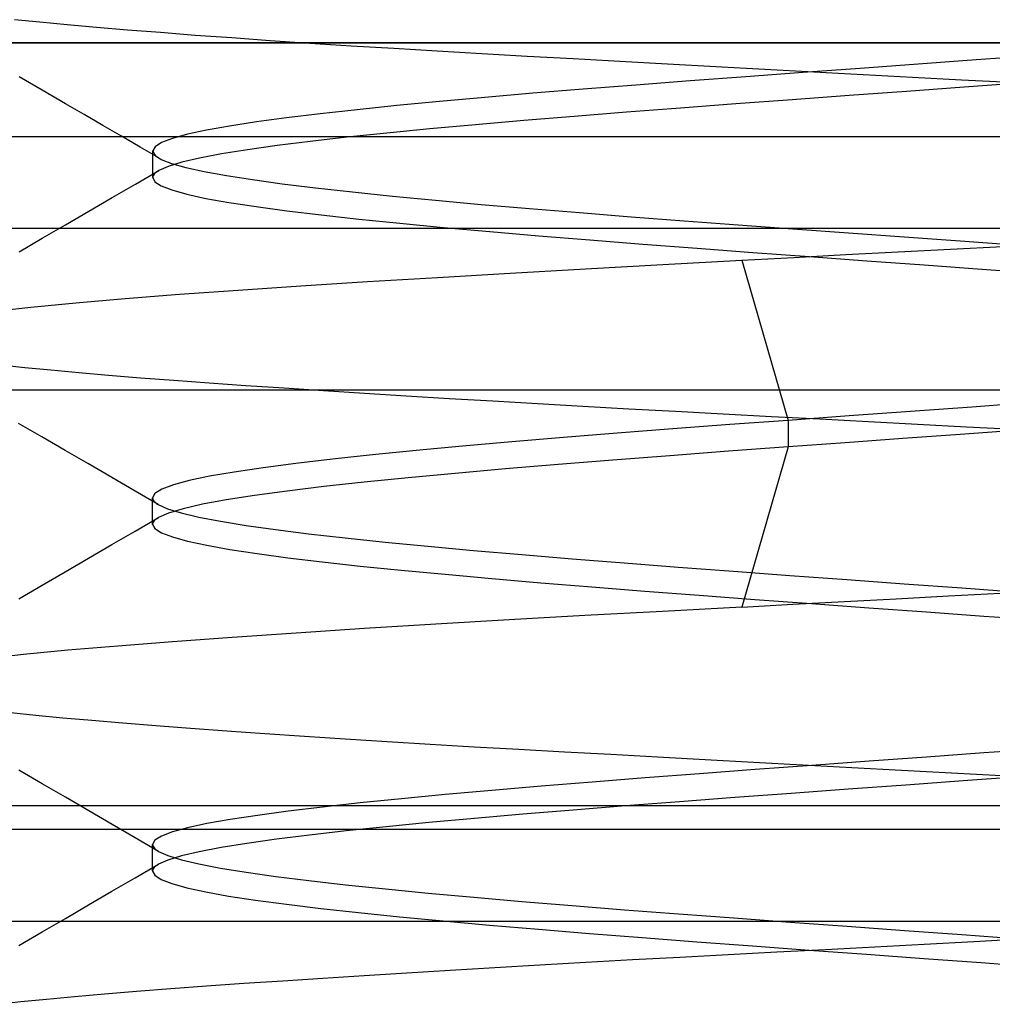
# Model space of a CAD drawing. Header units: millimetres. Extents: x -93 to 0, y 0 to 191.
# Tile 140 of 150: x -8.89 to -7.49, y 186.71 to 188.13. Entities that reach past the tile are written whole.
import ezdxf

# ---------------------------------------------------------------- set-up
doc = ezdxf.new("R2010")
doc.units = ezdxf.units.MM
doc.layers.add('MAIN-2', color=7, linetype='Continuous')

msp = doc.modelspace()

# ---------------------------------------------------------------- linework, layer by layer
at = {"layer": 'MAIN-2'}
for p, q in [((-8.8626, 188.1298), (-8.8992, 188.1335)), ((-8.8626, 188.1298), (-8.8992, 188.1335)), ((-8.8231, 188.1261), (-8.8626, 188.1298)), ((-8.8231, 188.1261), (-8.8626, 188.1298)), ((-8.781, 188.1224), (-8.8231, 188.1261)), ((-8.781, 188.1224), (-8.8231, 188.1261)), ((-8.7361, 188.1186), (-8.781, 188.1224)), ((-8.7361, 188.1186), (-8.781, 188.1224)), ((-8.6885, 188.1148), (-8.7361, 188.1186)), ((-8.6885, 188.1148), (-8.7361, 188.1186)), ((-8.6383, 188.1109), (-8.6885, 188.1148)), ((-8.6383, 188.1109), (-8.6885, 188.1148)), ((-91.1, 188.1), (-1.9, 188.1)), ((-3.4, 188.1), (-89.6, 188.1)), ((-8.5856, 188.1071), (-8.6383, 188.1109)), ((-8.5856, 188.1071), (-8.6383, 188.1109)), ((-8.5304, 188.1032), (-8.5856, 188.1071)), ((-8.5304, 188.1032), (-8.5856, 188.1071)), ((-8.4729, 188.0993), (-8.5304, 188.1032)), ((-8.4729, 188.0993), (-8.5304, 188.1032)), ((-8.4135, 188.0955), (-8.4729, 188.0993)), ((-8.4135, 188.0955), (-8.4729, 188.0993)), ((-8.3522, 188.0918), (-8.4135, 188.0955)), ((-8.3522, 188.0918), (-8.4135, 188.0955)), ((-8.2893, 188.088), (-8.3522, 188.0918)), ((-8.2893, 188.088), (-8.3522, 188.0918)), ((-8.2251, 188.0843), (-8.2893, 188.088)), ((-8.2251, 188.0843), (-8.2893, 188.088)), ((-8.1598, 188.0806), (-8.2251, 188.0843)), ((-8.1598, 188.0806), (-8.2251, 188.0843)), ((-8.0934, 188.0769), (-8.1598, 188.0806)), ((-8.0934, 188.0769), (-8.1598, 188.0806)), ((-8.0259, 188.0731), (-8.0934, 188.0769)), ((-8.0259, 188.0731), (-8.0934, 188.0769)), ((-7.9573, 188.0693), (-8.0259, 188.0731)), ((-7.9573, 188.0693), (-8.0259, 188.0731)), ((-7.5121, 188.0754), (-7.5957, 188.0694)), ((-7.5121, 188.0754), (-7.5957, 188.0694)), ((-7.429, 188.0815), (-7.5121, 188.0754)), ((-7.429, 188.0815), (-7.5121, 188.0754)), ((-7.8876, 188.0655), (-7.9573, 188.0693)), ((-7.8876, 188.0655), (-7.9573, 188.0693)), ((-7.8171, 188.0616), (-7.8876, 188.0655)), ((-7.8171, 188.0616), (-7.8876, 188.0655)), ((-7.7622, 188.0573), (-7.8442, 188.0512)), ((-7.7622, 188.0573), (-7.8442, 188.0512)), ((-7.7462, 188.0577), (-7.8171, 188.0616)), ((-7.7462, 188.0577), (-7.8171, 188.0616)), ((-7.6792, 188.0633), (-7.7622, 188.0573)), ((-7.6792, 188.0633), (-7.7622, 188.0573)), ((-7.6752, 188.0539), (-7.7462, 188.0577)), ((-7.6752, 188.0539), (-7.7462, 188.0577)), ((-7.5957, 188.0694), (-7.6792, 188.0633)), ((-7.5957, 188.0694), (-7.6792, 188.0633)), ((-8.8589, 188.0318), (-8.8925, 188.0513)), ((-8.8589, 188.0318), (-8.8925, 188.0513)), ((-7.9247, 188.0452), (-8.0031, 188.0392)), ((-7.9247, 188.0452), (-8.0031, 188.0392)), ((-7.8442, 188.0512), (-7.9247, 188.0452)), ((-7.8442, 188.0512), (-7.9247, 188.0452)), ((-7.6042, 188.0501), (-7.6752, 188.0539)), ((-7.6042, 188.0501), (-7.6752, 188.0539)), ((-7.5332, 188.0464), (-7.6042, 188.0501)), ((-7.5332, 188.0464), (-7.6042, 188.0501)), ((-7.4624, 188.0427), (-7.5332, 188.0464)), ((-7.4624, 188.0427), (-7.5332, 188.0464)), ((-8.8254, 188.0123), (-8.8589, 188.0318)), ((-8.8254, 188.0123), (-8.8589, 188.0318)), ((-8.0789, 188.0332), (-8.1515, 188.0273)), ((-8.0789, 188.0332), (-8.1515, 188.0273)), ((-8.0031, 188.0392), (-8.0789, 188.0332)), ((-8.0031, 188.0392), (-8.0789, 188.0332)), ((-7.6124, 188.03), (-7.6952, 188.024)), ((-7.6124, 188.03), (-7.6952, 188.024)), ((-7.5295, 188.036), (-7.6124, 188.03)), ((-7.5295, 188.036), (-7.6124, 188.03)), ((-7.447, 188.042), (-7.5295, 188.036)), ((-7.447, 188.042), (-7.5295, 188.036)), ((-8.2859, 188.0155), (-8.3475, 188.0096)), ((-8.2859, 188.0155), (-8.3475, 188.0096)), ((-8.2205, 188.0214), (-8.2859, 188.0155)), ((-8.2205, 188.0214), (-8.2859, 188.0155)), ((-8.1515, 188.0273), (-8.2205, 188.0214)), ((-8.1515, 188.0273), (-8.2205, 188.0214)), ((-7.7774, 188.018), (-7.8587, 188.012)), ((-7.7774, 188.018), (-7.8587, 188.012)), ((-7.6952, 188.024), (-7.7774, 188.018)), ((-7.6952, 188.024), (-7.7774, 188.018)), ((-8.7985, 187.9966), (-8.8254, 188.0123)), ((-8.7985, 187.9966), (-8.8254, 188.0123)), ((-8.405, 188.0037), (-8.4581, 187.9978)), ((-8.405, 188.0037), (-8.4581, 187.9978)), ((-8.3475, 188.0096), (-8.405, 188.0037)), ((-8.3475, 188.0096), (-8.405, 188.0037)), ((-8.0163, 188), (-8.0919, 187.994)), ((-8.0163, 188), (-8.0919, 187.994)), ((-7.9384, 188.006), (-8.0163, 188)), ((-7.9384, 188.006), (-8.0163, 188)), ((-7.8587, 188.012), (-7.9384, 188.006)), ((-7.8587, 188.012), (-7.9384, 188.006)), ((-8.7716, 187.981), (-8.7985, 187.9966)), ((-8.7716, 187.981), (-8.7985, 187.9966)), ((-8.5502, 187.986), (-8.5888, 187.9801)), ((-8.5502, 187.986), (-8.5888, 187.9801)), ((-8.5066, 187.9919), (-8.5502, 187.986)), ((-8.5066, 187.9919), (-8.5502, 187.986)), ((-8.4581, 187.9978), (-8.5066, 187.9919)), ((-8.4581, 187.9978), (-8.5066, 187.9919)), ((-8.1647, 187.988), (-8.2343, 187.9819)), ((-8.1647, 187.988), (-8.2343, 187.9819)), ((-8.0919, 187.994), (-8.1647, 187.988)), ((-8.0919, 187.994), (-8.1647, 187.988)), ((-8.7447, 187.9653), (-8.7716, 187.981)), ((-8.7447, 187.9653), (-8.7716, 187.981)), ((-8.622, 187.9742), (-8.6497, 187.9682)), ((-8.622, 187.9742), (-8.6497, 187.9682)), ((-8.5888, 187.9801), (-8.622, 187.9742)), ((-8.5888, 187.9801), (-8.622, 187.9742)), ((-8.3002, 187.976), (-8.3621, 187.97)), ((-8.3002, 187.976), (-8.3621, 187.97)), ((-8.2343, 187.9819), (-8.3002, 187.976)), ((-8.2343, 187.9819), (-8.3002, 187.976)), ((-10.1, 187.9651), (-1.1, 187.9651)), ((-10.1, 187.9651), (-1.3358, 187.9651)), ((-8.7178, 187.9497), (-8.7447, 187.9653)), ((-8.7178, 187.9497), (-8.7447, 187.9653)), ((-8.6714, 187.9622), (-8.687, 187.9563)), ((-8.6714, 187.9622), (-8.687, 187.9563)), ((-8.6497, 187.9682), (-8.6714, 187.9622)), ((-8.6497, 187.9682), (-8.6714, 187.9622)), ((-8.4724, 187.9579), (-8.5203, 187.952)), ((-8.4724, 187.9579), (-8.5203, 187.952)), ((-8.4196, 187.9639), (-8.4724, 187.9579)), ((-8.4196, 187.9639), (-8.4724, 187.9579)), ((-8.3621, 187.97), (-8.4196, 187.9639)), ((-8.3621, 187.97), (-8.4196, 187.9639)), ((-8.691, 187.9341), (-8.7178, 187.9497)), ((-8.691, 187.9341), (-8.7178, 187.9497)), ((-8.6964, 187.9503), (-8.6996, 187.9444)), ((-8.6964, 187.9503), (-8.6996, 187.9444)), ((-8.6996, 187.9444), (-8.6968, 187.9384)), ((-8.6996, 187.9444), (-8.6968, 187.9384)), ((-8.6996, 187.941), (-8.6996, 187.9442)), ((-8.6996, 187.941), (-8.6996, 187.9442)), ((-8.687, 187.9563), (-8.6964, 187.9503)), ((-8.687, 187.9563), (-8.6964, 187.9503)), ((-8.563, 187.9459), (-8.6004, 187.9399)), ((-8.563, 187.9459), (-8.6004, 187.9399)), ((-8.5203, 187.952), (-8.563, 187.9459)), ((-8.5203, 187.952), (-8.563, 187.9459)), ((-8.6996, 187.9378), (-8.6996, 187.941)), ((-8.6996, 187.9378), (-8.6996, 187.941)), ((-8.6996, 187.9347), (-8.6996, 187.9378)), ((-8.6996, 187.9347), (-8.6996, 187.9378)), ((-8.6996, 187.9315), (-8.6996, 187.9347)), ((-8.6996, 187.9315), (-8.6996, 187.9347)), ((-8.6996, 187.9283), (-8.6996, 187.9315)), ((-8.6996, 187.9283), (-8.6996, 187.9315)), ((-8.6968, 187.9384), (-8.6957, 187.9374)), ((-8.6968, 187.9384), (-8.6957, 187.9374)), ((-8.6957, 187.9374), (-8.6944, 187.9363)), ((-8.6957, 187.9374), (-8.6944, 187.9363)), ((-8.6944, 187.9363), (-8.6929, 187.9353)), ((-8.6944, 187.9363), (-8.6929, 187.9353)), ((-8.6929, 187.9353), (-8.6912, 187.9342)), ((-8.6929, 187.9353), (-8.6912, 187.9342)), ((-8.6912, 187.9342), (-8.6894, 187.9332)), ((-8.6912, 187.9342), (-8.6894, 187.9332)), ((-8.6894, 187.9332), (-8.6873, 187.9321)), ((-8.6894, 187.9332), (-8.6873, 187.9321)), ((-8.6873, 187.9321), (-8.6724, 187.9263)), ((-8.6873, 187.9321), (-8.6724, 187.9263)), ((-8.6321, 187.9339), (-8.6579, 187.9279)), ((-8.6321, 187.9339), (-8.6579, 187.9279)), ((-8.6004, 187.9399), (-8.6321, 187.9339)), ((-8.6004, 187.9399), (-8.6321, 187.9339)), ((-8.7247, 187.8965), (-8.6911, 187.916)), ((-8.7247, 187.8965), (-8.6911, 187.916)), ((-8.6996, 187.9251), (-8.6996, 187.9283)), ((-8.6996, 187.9251), (-8.6996, 187.9283)), ((-8.6996, 187.9219), (-8.6996, 187.9251)), ((-8.6996, 187.9219), (-8.6996, 187.9251)), ((-8.6996, 187.9188), (-8.6996, 187.9219)), ((-8.6996, 187.9188), (-8.6996, 187.9219)), ((-8.6996, 187.9156), (-8.6996, 187.9188)), ((-8.6996, 187.9156), (-8.6996, 187.9188)), ((-8.6996, 187.9124), (-8.6996, 187.9156)), ((-8.6996, 187.9124), (-8.6996, 187.9156)), ((-8.6911, 187.9159), (-8.6937, 187.9143)), ((-8.6911, 187.9159), (-8.6937, 187.9143)), ((-8.6776, 187.9219), (-8.6911, 187.9159)), ((-8.6776, 187.9219), (-8.6911, 187.9159)), ((-8.6579, 187.9279), (-8.6776, 187.9219)), ((-8.6579, 187.9279), (-8.6776, 187.9219)), ((-8.6724, 187.9263), (-8.6518, 187.9204)), ((-8.6724, 187.9263), (-8.6518, 187.9204)), ((-8.6518, 187.9204), (-8.6254, 187.9146)), ((-8.6518, 187.9204), (-8.6254, 187.9146)), ((-8.6996, 187.9092), (-8.6996, 187.9124)), ((-8.6996, 187.9092), (-8.6996, 187.9124)), ((-8.6996, 187.906), (-8.6996, 187.9092)), ((-8.6996, 187.906), (-8.6996, 187.9092)), ((-8.6994, 187.9076), (-8.6996, 187.906)), ((-8.6994, 187.9076), (-8.6996, 187.906)), ((-8.6996, 187.906), (-8.6965, 187.8999)), ((-8.6996, 187.906), (-8.6965, 187.8999)), ((-8.6987, 187.9093), (-8.6994, 187.9076)), ((-8.6987, 187.9093), (-8.6994, 187.9076)), ((-8.6975, 187.9109), (-8.6987, 187.9093)), ((-8.6975, 187.9109), (-8.6987, 187.9093)), ((-8.6958, 187.9126), (-8.6975, 187.9109)), ((-8.6958, 187.9126), (-8.6975, 187.9109)), ((-8.6937, 187.9143), (-8.6958, 187.9126)), ((-8.6937, 187.9143), (-8.6958, 187.9126)), ((-8.6254, 187.9146), (-8.5934, 187.9088)), ((-8.6254, 187.9146), (-8.5934, 187.9088)), ((-8.5934, 187.9088), (-8.556, 187.9029)), ((-8.5934, 187.9088), (-8.556, 187.9029)), ((-8.556, 187.9029), (-8.5131, 187.897)), ((-8.556, 187.9029), (-8.5131, 187.897)), ((-8.7583, 187.8769), (-8.7247, 187.8965)), ((-8.7583, 187.8769), (-8.7247, 187.8965)), ((-8.6965, 187.8999), (-8.6873, 187.894)), ((-8.6965, 187.8999), (-8.6873, 187.894)), ((-8.6873, 187.894), (-8.672, 187.888)), ((-8.6873, 187.894), (-8.672, 187.888)), ((-8.672, 187.888), (-8.6506, 187.8819)), ((-8.672, 187.888), (-8.6506, 187.8819)), ((-8.5131, 187.897), (-8.465, 187.8911)), ((-8.5131, 187.897), (-8.465, 187.8911)), ((-8.465, 187.8911), (-8.4118, 187.8852)), ((-8.465, 187.8911), (-8.4118, 187.8852)), ((-8.7918, 187.8574), (-8.7583, 187.8769)), ((-8.7918, 187.8574), (-8.7583, 187.8769)), ((-8.6506, 187.8819), (-8.6232, 187.8759)), ((-8.6506, 187.8819), (-8.6232, 187.8759)), ((-8.6232, 187.8759), (-8.5898, 187.8699)), ((-8.6232, 187.8759), (-8.5898, 187.8699)), ((-8.4118, 187.8852), (-8.3539, 187.8792)), ((-8.4118, 187.8852), (-8.3539, 187.8792)), ((-8.3539, 187.8792), (-8.2918, 187.8732)), ((-8.3539, 187.8792), (-8.2918, 187.8732)), ((-8.2918, 187.8732), (-8.2259, 187.8672)), ((-8.2918, 187.8732), (-8.2259, 187.8672)), ((-8.5898, 187.8699), (-8.5507, 187.8639)), ((-8.5898, 187.8699), (-8.5507, 187.8639)), ((-8.5507, 187.8639), (-8.5062, 187.8579)), ((-8.5507, 187.8639), (-8.5062, 187.8579)), ((-8.5062, 187.8579), (-8.4566, 187.8519)), ((-8.5062, 187.8579), (-8.4566, 187.8519)), ((-8.2259, 187.8672), (-8.1565, 187.8613)), ((-8.2259, 187.8672), (-8.1565, 187.8613)), ((-8.1565, 187.8613), (-8.0843, 187.8553)), ((-8.1565, 187.8613), (-8.0843, 187.8553)), ((-8.8254, 187.8379), (-8.7918, 187.8574)), ((-8.8254, 187.8379), (-8.7918, 187.8574)), ((-8.4566, 187.8519), (-8.4023, 187.8459)), ((-8.4566, 187.8519), (-8.4023, 187.8459)), ((-8.4023, 187.8459), (-8.3434, 187.8399)), ((-8.4023, 187.8459), (-8.3434, 187.8399)), ((-8.0843, 187.8553), (-8.0097, 187.8494)), ((-8.0843, 187.8553), (-8.0097, 187.8494)), ((-8.0097, 187.8494), (-7.9334, 187.8436)), ((-8.0097, 187.8494), (-7.9334, 187.8436)), ((-1.6, 187.8325), (-9.6, 187.8325)), ((-8.8589, 187.8184), (-8.8254, 187.8379)), ((-8.8589, 187.8184), (-8.8254, 187.8379)), ((-8.3434, 187.8399), (-8.2803, 187.8339)), ((-8.3434, 187.8399), (-8.2803, 187.8339)), ((-8.2803, 187.8339), (-8.2134, 187.8279)), ((-8.2803, 187.8339), (-8.2134, 187.8279)), ((-7.9334, 187.8436), (-7.8555, 187.8377)), ((-7.9334, 187.8436), (-7.8555, 187.8377)), ((-7.8555, 187.8377), (-7.7764, 187.8319)), ((-7.8555, 187.8377), (-7.7764, 187.8319)), ((-7.7764, 187.8319), (-7.6964, 187.8261)), ((-7.7764, 187.8319), (-7.6964, 187.8261)), ((-8.8924, 187.7989), (-8.8589, 187.8184)), ((-8.8924, 187.7989), (-8.8589, 187.8184)), ((-8.2134, 187.8279), (-8.1429, 187.8219)), ((-8.2134, 187.8279), (-8.1429, 187.8219)), ((-8.1429, 187.8219), (-8.0692, 187.8159)), ((-8.1429, 187.8219), (-8.0692, 187.8159)), ((-8.0692, 187.8159), (-7.9928, 187.8099)), ((-8.0692, 187.8159), (-7.9928, 187.8099)), ((-7.6964, 187.8261), (-7.6159, 187.8202)), ((-7.6964, 187.8261), (-7.6159, 187.8202)), ((-7.6159, 187.8202), (-7.5351, 187.8144)), ((-7.6159, 187.8202), (-7.5351, 187.8144)), ((-7.9928, 187.8099), (-7.9143, 187.8039)), ((-7.9928, 187.8099), (-7.9143, 187.8039)), ((-7.9143, 187.8039), (-7.834, 187.7979)), ((-7.9143, 187.8039), (-7.834, 187.7979)), ((-7.6246, 187.7987), (-7.5491, 187.8027)), ((-7.6246, 187.7987), (-7.5491, 187.8027)), ((-7.5491, 187.8027), (-7.4737, 187.8066)), ((-7.5491, 187.8027), (-7.4737, 187.8066)), ((-7.5351, 187.8144), (-7.4546, 187.8085)), ((-7.5351, 187.8144), (-7.4546, 187.8085)), ((-7.8501, 187.7868), (-7.7753, 187.7908)), ((-7.8501, 187.7868), (-7.7753, 187.7908)), ((-7.834, 187.7979), (-7.7523, 187.7919)), ((-7.834, 187.7979), (-7.7523, 187.7919)), ((-7.7753, 187.7908), (-7.7001, 187.7948)), ((-7.7753, 187.7908), (-7.7001, 187.7948)), ((-7.7523, 187.7919), (-7.6699, 187.7859)), ((-7.7523, 187.7919), (-7.6699, 187.7859)), ((-7.7001, 187.7948), (-7.6246, 187.7987)), ((-7.7001, 187.7948), (-7.6246, 187.7987)), ((-8.1841, 187.768), (-8.0755, 187.7742)), ((-8.1841, 187.768), (-8.0755, 187.7742)), ((-8.0755, 187.7742), (-7.9639, 187.7805)), ((-8.0755, 187.7742), (-7.9639, 187.7805)), ((-7.9639, 187.7805), (-7.8501, 187.7868)), ((-7.9639, 187.7805), (-7.8501, 187.7868)), ((-7.8501, 187.7868), (-7.7834, 187.5558)), ((-7.8501, 187.7868), (-7.7834, 187.5558)), ((-7.6699, 187.7859), (-7.587, 187.7799)), ((-7.6699, 187.7859), (-7.587, 187.7799)), ((-7.587, 187.7799), (-7.5042, 187.7739)), ((-7.587, 187.7799), (-7.5042, 187.7739)), ((-7.5042, 187.7739), (-7.422, 187.7679)), ((-7.5042, 187.7739), (-7.422, 187.7679)), ((-8.39, 187.7558), (-8.2892, 187.7619)), ((-8.39, 187.7558), (-8.2892, 187.7619)), ((-8.2892, 187.7619), (-8.1841, 187.768)), ((-8.2892, 187.7619), (-8.1841, 187.768)), ((-8.5766, 187.7437), (-8.486, 187.7498)), ((-8.5766, 187.7437), (-8.486, 187.7498)), ((-8.486, 187.7498), (-8.39, 187.7558)), ((-8.486, 187.7498), (-8.39, 187.7558)), ((-8.8108, 187.7251), (-8.7393, 187.7314)), ((-8.8108, 187.7251), (-8.7393, 187.7314)), ((-8.7393, 187.7314), (-8.6612, 187.7376)), ((-8.7393, 187.7314), (-8.6612, 187.7376)), ((-8.6612, 187.7376), (-8.5766, 187.7437)), ((-8.6612, 187.7376), (-8.5766, 187.7437)), ((-8.9325, 187.7128), (-8.8754, 187.7189)), ((-8.9325, 187.7128), (-8.8754, 187.7189)), ((-8.8754, 187.7189), (-8.8108, 187.7251)), ((-8.8754, 187.7189), (-8.8108, 187.7251)), ((-8.8839, 187.6317), (-8.9186, 187.6355)), ((-8.8839, 187.6317), (-8.9186, 187.6355)), ((-8.8465, 187.628), (-8.8839, 187.6317)), ((-8.8465, 187.628), (-8.8839, 187.6317)), ((-8.8063, 187.6242), (-8.8465, 187.628)), ((-8.8063, 187.6242), (-8.8465, 187.628)), ((-8.7633, 187.6205), (-8.8063, 187.6242)), ((-8.7633, 187.6205), (-8.8063, 187.6242)), ((-8.7175, 187.6168), (-8.7633, 187.6205)), ((-8.7175, 187.6168), (-8.7633, 187.6205)), ((-8.6692, 187.6131), (-8.7175, 187.6168)), ((-8.6692, 187.6131), (-8.7175, 187.6168)), ((-8.6184, 187.6094), (-8.6692, 187.6131)), ((-8.6184, 187.6094), (-8.6692, 187.6131)), ((-8.5653, 187.6057), (-8.6184, 187.6094)), ((-8.5653, 187.6057), (-8.6184, 187.6094)), ((-8.5102, 187.602), (-8.5653, 187.6057)), ((-8.5102, 187.602), (-8.5653, 187.6057)), ((-10.5525, 187.6), (-4.6475, 187.6)), ((-8.4532, 187.5983), (-8.5102, 187.602)), ((-8.4532, 187.5983), (-8.5102, 187.602)), ((-8.3944, 187.5946), (-8.4532, 187.5983)), ((-8.3944, 187.5946), (-8.4532, 187.5983)), ((-8.334, 187.5908), (-8.3944, 187.5946)), ((-8.334, 187.5908), (-8.3944, 187.5946)), ((-8.2722, 187.587), (-8.334, 187.5908)), ((-8.2722, 187.587), (-8.334, 187.5908)), ((-8.2091, 187.5833), (-8.2722, 187.587)), ((-8.2091, 187.5833), (-8.2722, 187.587)), ((-8.1449, 187.5795), (-8.2091, 187.5833)), ((-8.1449, 187.5795), (-8.2091, 187.5833)), ((-8.0796, 187.5758), (-8.1449, 187.5795)), ((-8.0796, 187.5758), (-8.1449, 187.5795)), ((-8.0132, 187.5721), (-8.0796, 187.5758)), ((-8.0132, 187.5721), (-8.0796, 187.5758)), ((-7.5184, 187.575), (-7.6068, 187.5686)), ((-7.5184, 187.575), (-7.6068, 187.5686)), ((-7.4307, 187.5814), (-7.5184, 187.575)), ((-7.4307, 187.5814), (-7.5184, 187.575)), ((-7.9456, 187.5684), (-8.0132, 187.5721)), ((-7.9456, 187.5684), (-8.0132, 187.5721)), ((-7.877, 187.5647), (-7.9456, 187.5684)), ((-7.877, 187.5647), (-7.9456, 187.5684)), ((-7.8075, 187.5611), (-7.877, 187.5647)), ((-7.8075, 187.5611), (-7.877, 187.5647)), ((-7.7375, 187.5574), (-7.8075, 187.5611)), ((-7.7375, 187.5574), (-7.8075, 187.5611)), ((-7.6953, 187.5622), (-7.7834, 187.5558)), ((-7.6953, 187.5622), (-7.7834, 187.5558)), ((-7.6068, 187.5686), (-7.6953, 187.5622)), ((-7.6068, 187.5686), (-7.6953, 187.5622)), ((-8.8595, 187.5319), (-8.8931, 187.5513)), ((-8.8595, 187.5319), (-8.8931, 187.5513)), ((-7.8674, 187.5496), (-7.9497, 187.5434)), ((-7.8674, 187.5496), (-7.9497, 187.5434)), ((-7.7834, 187.5558), (-7.8674, 187.5496)), ((-7.7834, 187.5558), (-7.8674, 187.5496)), ((-7.7834, 187.5558), (-7.7834, 187.5176)), ((-7.7834, 187.5558), (-7.7834, 187.5176)), ((-7.6672, 187.5537), (-7.7375, 187.5574)), ((-7.6672, 187.5537), (-7.7375, 187.5574)), ((-7.5967, 187.55), (-7.6672, 187.5537)), ((-7.5967, 187.55), (-7.6672, 187.5537)), ((-7.5262, 187.5462), (-7.5967, 187.55)), ((-7.5262, 187.5462), (-7.5967, 187.55)), ((-7.4557, 187.5424), (-7.5262, 187.5462)), ((-7.4557, 187.5424), (-7.5262, 187.5462)), ((-8.826, 187.5124), (-8.8595, 187.5319)), ((-8.826, 187.5124), (-8.8595, 187.5319)), ((-8.0299, 187.5372), (-8.1074, 187.531)), ((-8.0299, 187.5372), (-8.1074, 187.531)), ((-7.9497, 187.5434), (-8.0299, 187.5372)), ((-7.9497, 187.5434), (-8.0299, 187.5372)), ((-7.5351, 187.5356), (-7.6181, 187.5296)), ((-7.5351, 187.5356), (-7.6181, 187.5296)), ((-7.4524, 187.5416), (-7.5351, 187.5356)), ((-7.4524, 187.5416), (-7.5351, 187.5356)), ((-8.2528, 187.5186), (-8.3198, 187.5124)), ((-8.2528, 187.5186), (-8.3198, 187.5124)), ((-8.1819, 187.5248), (-8.2528, 187.5186)), ((-8.1819, 187.5248), (-8.2528, 187.5186)), ((-8.1074, 187.531), (-8.1819, 187.5248)), ((-8.1074, 187.531), (-8.1819, 187.5248)), ((-7.7834, 187.5176), (-7.8695, 187.5112)), ((-7.7834, 187.5176), (-7.8695, 187.5112)), ((-7.7834, 187.5176), (-7.8501, 187.2865)), ((-7.7834, 187.5176), (-7.8501, 187.2865)), ((-7.701, 187.5236), (-7.7834, 187.5176)), ((-7.701, 187.5236), (-7.7834, 187.5176)), ((-7.6181, 187.5296), (-7.701, 187.5236)), ((-7.6181, 187.5296), (-7.701, 187.5236)), ((-8.7924, 187.4929), (-8.826, 187.5124)), ((-8.7924, 187.4929), (-8.826, 187.5124)), ((-8.3825, 187.5062), (-8.4404, 187.5)), ((-8.3825, 187.5062), (-8.4404, 187.5)), ((-8.3198, 187.5124), (-8.3825, 187.5062)), ((-8.3198, 187.5124), (-8.3825, 187.5062)), ((-7.9539, 187.5048), (-8.036, 187.4985)), ((-7.9539, 187.5048), (-8.036, 187.4985)), ((-7.8695, 187.5112), (-7.9539, 187.5048)), ((-7.8695, 187.5112), (-7.9539, 187.5048)), ((-8.7588, 187.4734), (-8.7924, 187.4929)), ((-8.7588, 187.4734), (-8.7924, 187.4929)), ((-8.4933, 187.4937), (-8.5406, 187.4875)), ((-8.4933, 187.4937), (-8.5406, 187.4875)), ((-8.4404, 187.5), (-8.4933, 187.4937)), ((-8.4404, 187.5), (-8.4933, 187.4937)), ((-8.1152, 187.4921), (-8.1911, 187.4857)), ((-8.1152, 187.4921), (-8.1911, 187.4857)), ((-8.036, 187.4985), (-8.1152, 187.4921)), ((-8.036, 187.4985), (-8.1152, 187.4921)), ((-8.6176, 187.4751), (-8.6469, 187.4689)), ((-8.6176, 187.4751), (-8.6469, 187.4689)), ((-8.5821, 187.4813), (-8.6176, 187.4751)), ((-8.5821, 187.4813), (-8.6176, 187.4751)), ((-8.5406, 187.4875), (-8.5821, 187.4813)), ((-8.5406, 187.4875), (-8.5821, 187.4813)), ((-8.2633, 187.4793), (-8.3313, 187.473)), ((-8.2633, 187.4793), (-8.3313, 187.473)), ((-8.1911, 187.4857), (-8.2633, 187.4793)), ((-8.1911, 187.4857), (-8.2633, 187.4793)), ((-8.7252, 187.4538), (-8.7588, 187.4734)), ((-8.7252, 187.4538), (-8.7588, 187.4734)), ((-8.6699, 187.4627), (-8.6865, 187.4565)), ((-8.6699, 187.4627), (-8.6865, 187.4565)), ((-8.6469, 187.4689), (-8.6699, 187.4627)), ((-8.6469, 187.4689), (-8.6699, 187.4627)), ((-8.3947, 187.4666), (-8.4531, 187.4603)), ((-8.3947, 187.4666), (-8.4531, 187.4603)), ((-8.3313, 187.473), (-8.3947, 187.4666)), ((-8.3313, 187.473), (-8.3947, 187.4666)), ((-8.6916, 187.4343), (-8.7252, 187.4538)), ((-8.6916, 187.4343), (-8.7252, 187.4538)), ((-8.6966, 187.4503), (-8.7, 187.444)), ((-8.6966, 187.4503), (-8.7, 187.444)), ((-8.6865, 187.4565), (-8.6966, 187.4503)), ((-8.6865, 187.4565), (-8.6966, 187.4503)), ((-8.5529, 187.4475), (-8.5936, 187.4411)), ((-8.5529, 187.4475), (-8.5936, 187.4411)), ((-8.5059, 187.4539), (-8.5529, 187.4475)), ((-8.5059, 187.4539), (-8.5529, 187.4475)), ((-8.4531, 187.4603), (-8.5059, 187.4539)), ((-8.4531, 187.4603), (-8.5059, 187.4539)), ((-8.7, 187.444), (-8.6997, 187.4424)), ((-8.7, 187.4408), (-8.7, 187.444)), ((-8.7, 187.444), (-8.6997, 187.4424)), ((-8.7, 187.4408), (-8.7, 187.444)), ((-8.7, 187.4377), (-8.7, 187.4408)), ((-8.7, 187.4377), (-8.7, 187.4408)), ((-8.7, 187.4345), (-8.7, 187.4377)), ((-8.7, 187.4345), (-8.7, 187.4377)), ((-8.7, 187.4313), (-8.7, 187.4345)), ((-8.7, 187.4313), (-8.7, 187.4345)), ((-8.6997, 187.4424), (-8.699, 187.4408)), ((-8.6997, 187.4424), (-8.699, 187.4408)), ((-8.699, 187.4408), (-8.6979, 187.4392)), ((-8.699, 187.4408), (-8.6979, 187.4392)), ((-8.6979, 187.4392), (-8.6962, 187.4376)), ((-8.6979, 187.4392), (-8.6962, 187.4376)), ((-8.6962, 187.4376), (-8.6942, 187.436)), ((-8.6962, 187.4376), (-8.6942, 187.436)), ((-8.6942, 187.436), (-8.6916, 187.4343)), ((-8.6942, 187.436), (-8.6916, 187.4343)), ((-8.6916, 187.4343), (-8.6782, 187.4283)), ((-8.6916, 187.4343), (-8.6782, 187.4283)), ((-8.628, 187.4348), (-8.6558, 187.4284)), ((-8.628, 187.4348), (-8.6558, 187.4284)), ((-8.5936, 187.4411), (-8.628, 187.4348)), ((-8.5936, 187.4411), (-8.628, 187.4348)), ((-8.7, 187.4281), (-8.7, 187.4313)), ((-8.7, 187.4281), (-8.7, 187.4313)), ((-8.7, 187.4249), (-8.7, 187.4281)), ((-8.7, 187.4249), (-8.7, 187.4281)), ((-8.7, 187.4217), (-8.7, 187.4249)), ((-8.7, 187.4217), (-8.7, 187.4249)), ((-8.7, 187.4185), (-8.7, 187.4217)), ((-8.7, 187.4185), (-8.7, 187.4217)), ((-8.7, 187.4154), (-8.7, 187.4185)), ((-8.7, 187.4154), (-8.7, 187.4185)), ((-8.677, 187.422), (-8.6914, 187.4157)), ((-8.677, 187.422), (-8.6914, 187.4157)), ((-8.6782, 187.4283), (-8.6586, 187.4223)), ((-8.6782, 187.4283), (-8.6586, 187.4223)), ((-8.6558, 187.4284), (-8.677, 187.422)), ((-8.6558, 187.4284), (-8.677, 187.422)), ((-8.6586, 187.4223), (-8.6331, 187.4163)), ((-8.6586, 187.4223), (-8.6331, 187.4163)), ((-8.725, 187.3962), (-8.6914, 187.4157)), ((-8.725, 187.3962), (-8.6914, 187.4157)), ((-8.7, 187.4122), (-8.7, 187.4154)), ((-8.7, 187.4122), (-8.7, 187.4154)), ((-8.7, 187.409), (-8.7, 187.4122)), ((-8.7, 187.409), (-8.7, 187.4122)), ((-8.7, 187.4058), (-8.7, 187.409)), ((-8.7, 187.4058), (-8.7, 187.409)), ((-8.6997, 187.4074), (-8.7, 187.4058)), ((-8.6997, 187.4074), (-8.7, 187.4058)), ((-8.7, 187.4058), (-8.6968, 187.3998)), ((-8.7, 187.4058), (-8.6968, 187.3998)), ((-8.699, 187.4091), (-8.6997, 187.4074)), ((-8.699, 187.4091), (-8.6997, 187.4074)), ((-8.6978, 187.4107), (-8.699, 187.4091)), ((-8.6978, 187.4107), (-8.699, 187.4091)), ((-8.6962, 187.4124), (-8.6978, 187.4107)), ((-8.6962, 187.4124), (-8.6978, 187.4107)), ((-8.694, 187.414), (-8.6962, 187.4124)), ((-8.694, 187.414), (-8.6962, 187.4124)), ((-8.6914, 187.4157), (-8.694, 187.414)), ((-8.6914, 187.4157), (-8.694, 187.414)), ((-8.6331, 187.4163), (-8.6018, 187.4103)), ((-8.6331, 187.4163), (-8.6018, 187.4103)), ((-8.6018, 187.4103), (-8.5649, 187.4043)), ((-8.6018, 187.4103), (-8.5649, 187.4043)), ((-8.5649, 187.4043), (-8.5225, 187.3983)), ((-8.5649, 187.4043), (-8.5225, 187.3983)), ((-8.7587, 187.3766), (-8.725, 187.3962)), ((-8.7587, 187.3766), (-8.725, 187.3962)), ((-8.6968, 187.3998), (-8.6872, 187.3938)), ((-8.6968, 187.3998), (-8.6872, 187.3938)), ((-8.6872, 187.3938), (-8.6714, 187.3878)), ((-8.6872, 187.3938), (-8.6714, 187.3878)), ((-8.5225, 187.3983), (-8.4749, 187.3923)), ((-8.5225, 187.3983), (-8.4749, 187.3923)), ((-8.4749, 187.3923), (-8.4221, 187.3863)), ((-8.4749, 187.3923), (-8.4221, 187.3863)), ((-8.7922, 187.3571), (-8.7587, 187.3766)), ((-8.7922, 187.3571), (-8.7587, 187.3766)), ((-8.6714, 187.3878), (-8.6495, 187.3818)), ((-8.6714, 187.3878), (-8.6495, 187.3818)), ((-8.6495, 187.3818), (-8.6218, 187.3758)), ((-8.6495, 187.3818), (-8.6218, 187.3758)), ((-8.6218, 187.3758), (-8.5883, 187.3698)), ((-8.6218, 187.3758), (-8.5883, 187.3698)), ((-8.4221, 187.3863), (-8.3646, 187.3803)), ((-8.4221, 187.3863), (-8.3646, 187.3803)), ((-8.3646, 187.3803), (-8.3028, 187.3743)), ((-8.3646, 187.3803), (-8.3028, 187.3743)), ((-8.5883, 187.3698), (-8.5493, 187.3638)), ((-8.5883, 187.3698), (-8.5493, 187.3638)), ((-8.5493, 187.3638), (-8.5049, 187.3578)), ((-8.5493, 187.3638), (-8.5049, 187.3578)), ((-8.3028, 187.3743), (-8.237, 187.3683)), ((-8.3028, 187.3743), (-8.237, 187.3683)), ((-8.237, 187.3683), (-8.1676, 187.3623)), ((-8.237, 187.3683), (-8.1676, 187.3623)), ((-8.1676, 187.3623), (-8.095, 187.3563)), ((-8.1676, 187.3623), (-8.095, 187.3563)), ((-8.8258, 187.3376), (-8.7922, 187.3571)), ((-8.8258, 187.3376), (-8.7922, 187.3571)), ((-8.5049, 187.3578), (-8.4552, 187.3518)), ((-8.5049, 187.3578), (-8.4552, 187.3518)), ((-8.4552, 187.3518), (-8.4006, 187.3458)), ((-8.4552, 187.3518), (-8.4006, 187.3458)), ((-8.095, 187.3563), (-8.0197, 187.3503)), ((-8.095, 187.3563), (-8.0197, 187.3503)), ((-8.0197, 187.3503), (-7.942, 187.3443)), ((-8.0197, 187.3503), (-7.942, 187.3443)), ((-8.8593, 187.3181), (-8.8258, 187.3376)), ((-8.8593, 187.3181), (-8.8258, 187.3376)), ((-8.4006, 187.3458), (-8.3414, 187.3398)), ((-8.4006, 187.3458), (-8.3414, 187.3398)), ((-8.3414, 187.3398), (-8.278, 187.3338)), ((-8.3414, 187.3398), (-8.278, 187.3338)), ((-8.278, 187.3338), (-8.2107, 187.3277)), ((-8.278, 187.3338), (-8.2107, 187.3277)), ((-7.942, 187.3443), (-7.8622, 187.3383)), ((-7.942, 187.3443), (-7.8622, 187.3383)), ((-7.8622, 187.3383), (-7.781, 187.3323)), ((-7.8622, 187.3383), (-7.781, 187.3323)), ((-8.2107, 187.3277), (-8.1401, 187.3217)), ((-8.2107, 187.3277), (-8.1401, 187.3217)), ((-8.1401, 187.3217), (-8.0664, 187.3158)), ((-8.1401, 187.3217), (-8.0664, 187.3158)), ((-7.781, 187.3323), (-7.6987, 187.3263)), ((-7.781, 187.3323), (-7.6987, 187.3263)), ((-7.6987, 187.3263), (-7.6158, 187.3203)), ((-7.6987, 187.3263), (-7.6158, 187.3203)), ((-7.6158, 187.3203), (-7.5329, 187.3143)), ((-7.6158, 187.3203), (-7.5329, 187.3143)), ((-8.8929, 187.2986), (-8.8593, 187.3181)), ((-8.8929, 187.2986), (-8.8593, 187.3181)), ((-8.0664, 187.3158), (-7.9901, 187.3097)), ((-8.0664, 187.3158), (-7.9901, 187.3097)), ((-7.9901, 187.3097), (-7.9115, 187.3037)), ((-7.9901, 187.3097), (-7.9115, 187.3037)), ((-7.5521, 187.3028), (-7.4769, 187.3068)), ((-7.5521, 187.3028), (-7.4769, 187.3068)), ((-7.5329, 187.3143), (-7.4503, 187.3083)), ((-7.5329, 187.3143), (-7.4503, 187.3083)), ((-7.9115, 187.3037), (-7.8312, 187.2977)), ((-7.9115, 187.3037), (-7.8312, 187.2977)), ((-7.8501, 187.2865), (-7.7764, 187.2906)), ((-7.8501, 187.2865), (-7.7764, 187.2906)), ((-7.8312, 187.2977), (-7.7495, 187.2917)), ((-7.8312, 187.2977), (-7.7495, 187.2917)), ((-7.7764, 187.2906), (-7.7021, 187.2946)), ((-7.7764, 187.2906), (-7.7021, 187.2946)), ((-7.7495, 187.2917), (-7.6669, 187.2857)), ((-7.7495, 187.2917), (-7.6669, 187.2857)), ((-7.7021, 187.2946), (-7.6273, 187.2987)), ((-7.7021, 187.2946), (-7.6273, 187.2987)), ((-7.6273, 187.2987), (-7.5521, 187.3028)), ((-7.6273, 187.2987), (-7.5521, 187.3028)), ((-7.9644, 187.2804), (-8.0764, 187.2743)), ((-7.9644, 187.2804), (-8.0764, 187.2743)), ((-7.8501, 187.2865), (-7.9644, 187.2804)), ((-7.8501, 187.2865), (-7.9644, 187.2804)), ((-7.6669, 187.2857), (-7.5839, 187.2797)), ((-7.6669, 187.2857), (-7.5839, 187.2797)), ((-7.5839, 187.2797), (-7.501, 187.2737)), ((-7.5839, 187.2797), (-7.501, 187.2737)), ((-8.2916, 187.262), (-8.3943, 187.2556)), ((-8.2916, 187.262), (-8.3943, 187.2556)), ((-8.1855, 187.2682), (-8.2916, 187.262)), ((-8.1855, 187.2682), (-8.2916, 187.262)), ((-8.0764, 187.2743), (-8.1855, 187.2682)), ((-8.0764, 187.2743), (-8.1855, 187.2682)), ((-7.501, 187.2737), (-7.4187, 187.2677)), ((-7.501, 187.2737), (-7.4187, 187.2677)), ((-8.4926, 187.2492), (-8.585, 187.2428)), ((-8.4926, 187.2492), (-8.585, 187.2428)), ((-8.3943, 187.2556), (-8.4926, 187.2492)), ((-8.3943, 187.2556), (-8.4926, 187.2492)), ((-8.6711, 187.2366), (-8.7502, 187.2304)), ((-8.6711, 187.2366), (-8.7502, 187.2304)), ((-8.585, 187.2428), (-8.6711, 187.2366)), ((-8.585, 187.2428), (-8.6711, 187.2366)), ((-8.822, 187.2243), (-8.8859, 187.2181)), ((-8.822, 187.2243), (-8.8859, 187.2181)), ((-8.7502, 187.2304), (-8.822, 187.2243)), ((-8.7502, 187.2304), (-8.822, 187.2243)), ((-8.8859, 187.2181), (-8.9418, 187.2119)), ((-8.8859, 187.2181), (-8.9418, 187.2119)), ((-8.8683, 187.1302), (-8.9044, 187.1339)), ((-8.8683, 187.1302), (-8.9044, 187.1339)), ((-8.8294, 187.1266), (-8.8683, 187.1302)), ((-8.8294, 187.1266), (-8.8683, 187.1302)), ((-8.7875, 187.1229), (-8.8294, 187.1266)), ((-8.7875, 187.1229), (-8.8294, 187.1266)), ((-8.7428, 187.1192), (-8.7875, 187.1229)), ((-8.7428, 187.1192), (-8.7875, 187.1229)), ((-8.6953, 187.1154), (-8.7428, 187.1192)), ((-8.6953, 187.1154), (-8.7428, 187.1192)), ((-8.6452, 187.1115), (-8.6953, 187.1154)), ((-8.6452, 187.1115), (-8.6953, 187.1154)), ((-8.5926, 187.1077), (-8.6452, 187.1115)), ((-8.5926, 187.1077), (-8.6452, 187.1115)), ((-8.5378, 187.1038), (-8.5926, 187.1077)), ((-8.5378, 187.1038), (-8.5926, 187.1077)), ((-8.4809, 187.1), (-8.5378, 187.1038)), ((-8.4809, 187.1), (-8.5378, 187.1038)), ((-8.4221, 187.0961), (-8.4809, 187.1)), ((-8.4221, 187.0961), (-8.4809, 187.1)), ((-8.3616, 187.0923), (-8.4221, 187.0961)), ((-8.3616, 187.0923), (-8.4221, 187.0961)), ((-8.2995, 187.0885), (-8.3616, 187.0923)), ((-8.2995, 187.0885), (-8.3616, 187.0923)), ((-8.2361, 187.0848), (-8.2995, 187.0885)), ((-8.2361, 187.0848), (-8.2995, 187.0885)), ((-8.1716, 187.0811), (-8.2361, 187.0848)), ((-8.1716, 187.0811), (-8.2361, 187.0848)), ((-8.1059, 187.0775), (-8.1716, 187.0811)), ((-8.1059, 187.0775), (-8.1716, 187.0811)), ((-8.0392, 187.0738), (-8.1059, 187.0775)), ((-8.0392, 187.0738), (-8.1059, 187.0775)), ((-7.4186, 187.0823), (-7.5009, 187.0763)), ((-7.4186, 187.0823), (-7.5009, 187.0763)), ((-7.9715, 187.0701), (-8.0392, 187.0738)), ((-7.9715, 187.0701), (-8.0392, 187.0738)), ((-7.9029, 187.0664), (-7.9715, 187.0701)), ((-7.9029, 187.0664), (-7.9715, 187.0701)), ((-7.8333, 187.0626), (-7.9029, 187.0664)), ((-7.8333, 187.0626), (-7.9029, 187.0664)), ((-7.6666, 187.0643), (-7.7491, 187.0583)), ((-7.6666, 187.0643), (-7.7491, 187.0583)), ((-7.5837, 187.0703), (-7.6666, 187.0643)), ((-7.5837, 187.0703), (-7.6666, 187.0643)), ((-7.5009, 187.0763), (-7.5837, 187.0703)), ((-7.5009, 187.0763), (-7.5837, 187.0703)), ((-8.8591, 187.0318), (-8.8927, 187.0513)), ((-8.8591, 187.0318), (-8.8927, 187.0513)), ((-7.8308, 187.0523), (-7.9111, 187.0463)), ((-7.8308, 187.0523), (-7.9111, 187.0463)), ((-7.7628, 187.0588), (-7.8333, 187.0626)), ((-7.7628, 187.0588), (-7.8333, 187.0626)), ((-7.7491, 187.0583), (-7.8308, 187.0523)), ((-7.7491, 187.0583), (-7.8308, 187.0523)), ((-7.6916, 187.0549), (-7.7628, 187.0588)), ((-7.6916, 187.0549), (-7.7628, 187.0588)), ((-7.6197, 187.051), (-7.6916, 187.0549)), ((-7.6197, 187.051), (-7.6916, 187.0549)), ((-7.5477, 187.0471), (-7.6197, 187.051)), ((-7.5477, 187.0471), (-7.6197, 187.051)), ((-7.9896, 187.0403), (-8.066, 187.0343)), ((-7.9896, 187.0403), (-8.066, 187.0343)), ((-7.9111, 187.0463), (-7.9896, 187.0403)), ((-7.9111, 187.0463), (-7.9896, 187.0403)), ((-7.5308, 187.0359), (-7.6137, 187.0299)), ((-7.5308, 187.0359), (-7.6137, 187.0299)), ((-7.4758, 187.0433), (-7.5477, 187.0471)), ((-7.4758, 187.0433), (-7.5477, 187.0471)), ((-7.4482, 187.0419), (-7.5308, 187.0359)), ((-7.4482, 187.0419), (-7.5308, 187.0359)), ((-8.8256, 187.0124), (-8.8591, 187.0318)), ((-8.8256, 187.0124), (-8.8591, 187.0318)), ((-8.2104, 187.0223), (-8.2777, 187.0163)), ((-8.2104, 187.0223), (-8.2777, 187.0163)), ((-8.1397, 187.0283), (-8.2104, 187.0223)), ((-8.1397, 187.0283), (-8.2104, 187.0223)), ((-8.066, 187.0343), (-8.1397, 187.0283)), ((-8.066, 187.0343), (-8.1397, 187.0283)), ((-7.6966, 187.0239), (-7.7789, 187.0179)), ((-7.6966, 187.0239), (-7.7789, 187.0179)), ((-7.6137, 187.0299), (-7.6966, 187.0239)), ((-7.6137, 187.0299), (-7.6966, 187.0239)), ((-8.792, 186.9928), (-8.8256, 187.0124)), ((-8.792, 186.9928), (-8.8256, 187.0124)), ((-8.3411, 187.0103), (-8.4003, 187.0043)), ((-8.3411, 187.0103), (-8.4003, 187.0043)), ((-8.2777, 187.0163), (-8.3411, 187.0103)), ((-8.2777, 187.0163), (-8.3411, 187.0103)), ((-7.8601, 187.0119), (-7.9398, 187.0059)), ((-7.8601, 187.0119), (-7.9398, 187.0059)), ((-7.7789, 187.0179), (-7.8601, 187.0119)), ((-7.7789, 187.0179), (-7.8601, 187.0119)), ((-5, 187), (-87.4, 187)), ((-8.7584, 186.9733), (-8.792, 186.9928)), ((-8.7584, 186.9733), (-8.792, 186.9928)), ((-8.5044, 186.9923), (-8.5488, 186.9863)), ((-8.5044, 186.9923), (-8.5488, 186.9863)), ((-8.4548, 186.9983), (-8.5044, 186.9923)), ((-8.4548, 186.9983), (-8.5044, 186.9923)), ((-8.4003, 187.0043), (-8.4548, 186.9983)), ((-8.4003, 187.0043), (-8.4548, 186.9983)), ((-8.0931, 186.9939), (-8.1658, 186.9879)), ((-8.0931, 186.9939), (-8.1658, 186.9879)), ((-8.0177, 186.9999), (-8.0931, 186.9939)), ((-8.0177, 186.9999), (-8.0931, 186.9939)), ((-7.9398, 187.0059), (-8.0177, 186.9999)), ((-7.9398, 187.0059), (-8.0177, 186.9999)), ((-8.588, 186.9803), (-8.6216, 186.9743)), ((-8.588, 186.9803), (-8.6216, 186.9743)), ((-8.5488, 186.9863), (-8.588, 186.9803)), ((-8.5488, 186.9863), (-8.588, 186.9803)), ((-8.2354, 186.9819), (-8.3013, 186.9759)), ((-8.2354, 186.9819), (-8.3013, 186.9759)), ((-8.1658, 186.9879), (-8.2354, 186.9819)), ((-8.1658, 186.9879), (-8.2354, 186.9819)), ((-1.1, 186.9657), (-10.1, 186.9657)), ((-8.7248, 186.9538), (-8.7584, 186.9733)), ((-8.7248, 186.9538), (-8.7584, 186.9733)), ((-8.6495, 186.9683), (-8.6714, 186.9623)), ((-8.6495, 186.9683), (-8.6714, 186.9623)), ((-8.6216, 186.9743), (-8.6495, 186.9683)), ((-8.6216, 186.9743), (-8.6495, 186.9683)), ((-8.4208, 186.9639), (-8.4735, 186.9579)), ((-8.4208, 186.9639), (-8.4735, 186.9579)), ((-8.3632, 186.9699), (-8.4208, 186.9639)), ((-8.3632, 186.9699), (-8.4208, 186.9639)), ((-8.3013, 186.9759), (-8.3632, 186.9699)), ((-8.3013, 186.9759), (-8.3632, 186.9699)), ((-8.6912, 186.9342), (-8.7248, 186.9538)), ((-8.6912, 186.9342), (-8.7248, 186.9538)), ((-8.6967, 186.9503), (-8.6998, 186.9443)), ((-8.6967, 186.9503), (-8.6998, 186.9443)), ((-8.6872, 186.9563), (-8.6967, 186.9503)), ((-8.6872, 186.9563), (-8.6967, 186.9503)), ((-8.6714, 186.9623), (-8.6872, 186.9563)), ((-8.6714, 186.9623), (-8.6872, 186.9563)), ((-8.5213, 186.9519), (-8.5638, 186.9458)), ((-8.5213, 186.9519), (-8.5638, 186.9458)), ((-8.4735, 186.9579), (-8.5213, 186.9519)), ((-8.4735, 186.9579), (-8.5213, 186.9519)), ((-8.6998, 186.9443), (-8.6996, 186.9426)), ((-8.6998, 186.9411), (-8.6998, 186.9443)), ((-8.6998, 186.9443), (-8.6996, 186.9426)), ((-8.6998, 186.9411), (-8.6998, 186.9443)), ((-8.6998, 186.9379), (-8.6998, 186.9411)), ((-8.6998, 186.9379), (-8.6998, 186.9411)), ((-8.6998, 186.9347), (-8.6998, 186.9379)), ((-8.6998, 186.9347), (-8.6998, 186.9379)), ((-8.6996, 186.9426), (-8.6988, 186.941)), ((-8.6996, 186.9426), (-8.6988, 186.941)), ((-8.6988, 186.941), (-8.6976, 186.9393)), ((-8.6988, 186.941), (-8.6976, 186.9393)), ((-8.6976, 186.9393), (-8.696, 186.9376)), ((-8.6976, 186.9393), (-8.696, 186.9376)), ((-8.696, 186.9376), (-8.6938, 186.936)), ((-8.696, 186.9376), (-8.6938, 186.936)), ((-8.6938, 186.936), (-8.6912, 186.9343)), ((-8.6938, 186.936), (-8.6912, 186.9343)), ((-8.601, 186.9398), (-8.6325, 186.9338)), ((-8.601, 186.9398), (-8.6325, 186.9338)), ((-8.5638, 186.9458), (-8.601, 186.9398)), ((-8.5638, 186.9458), (-8.601, 186.9398)), ((-8.6998, 186.9315), (-8.6998, 186.9347)), ((-8.6998, 186.9315), (-8.6998, 186.9347)), ((-8.6998, 186.9283), (-8.6998, 186.9315)), ((-8.6998, 186.9283), (-8.6998, 186.9315)), ((-8.6998, 186.9252), (-8.6998, 186.9283)), ((-8.6998, 186.9252), (-8.6998, 186.9283)), ((-8.6998, 186.922), (-8.6998, 186.9252)), ((-8.6998, 186.922), (-8.6998, 186.9252)), ((-8.6998, 186.9188), (-8.6998, 186.922)), ((-8.6998, 186.9188), (-8.6998, 186.922)), ((-8.6779, 186.9218), (-8.6914, 186.9158)), ((-8.6779, 186.9218), (-8.6914, 186.9158)), ((-8.6912, 186.9343), (-8.6778, 186.9283)), ((-8.6912, 186.9343), (-8.6778, 186.9283)), ((-8.6582, 186.9278), (-8.6779, 186.9218)), ((-8.6582, 186.9278), (-8.6779, 186.9218)), ((-8.6778, 186.9283), (-8.6584, 186.9223)), ((-8.6778, 186.9283), (-8.6584, 186.9223)), ((-8.6584, 186.9223), (-8.6331, 186.9163)), ((-8.6584, 186.9223), (-8.6331, 186.9163)), ((-8.6325, 186.9338), (-8.6582, 186.9278)), ((-8.6325, 186.9338), (-8.6582, 186.9278)), ((-8.725, 186.8963), (-8.6915, 186.9159)), ((-8.725, 186.8963), (-8.6915, 186.9159)), ((-8.6998, 186.9156), (-8.6998, 186.9188)), ((-8.6998, 186.9156), (-8.6998, 186.9188)), ((-8.6998, 186.9124), (-8.6998, 186.9156)), ((-8.6998, 186.9124), (-8.6998, 186.9156)), ((-8.6998, 186.9093), (-8.6998, 186.9124)), ((-8.6998, 186.9093), (-8.6998, 186.9124)), ((-8.6998, 186.9061), (-8.6998, 186.9093)), ((-8.6998, 186.9061), (-8.6998, 186.9093)), ((-8.6996, 186.9077), (-8.6998, 186.906)), ((-8.6996, 186.9077), (-8.6998, 186.906)), ((-8.6989, 186.9093), (-8.6996, 186.9077)), ((-8.6989, 186.9093), (-8.6996, 186.9077)), ((-8.6977, 186.9109), (-8.6989, 186.9093)), ((-8.6977, 186.9109), (-8.6989, 186.9093)), ((-8.6961, 186.9126), (-8.6977, 186.9109)), ((-8.6961, 186.9126), (-8.6977, 186.9109)), ((-8.694, 186.9142), (-8.6961, 186.9126)), ((-8.694, 186.9142), (-8.6961, 186.9126)), ((-8.6914, 186.9158), (-8.694, 186.9142)), ((-8.6914, 186.9158), (-8.694, 186.9142)), ((-8.6331, 186.9163), (-8.6019, 186.9103)), ((-8.6331, 186.9163), (-8.6019, 186.9103)), ((-8.6019, 186.9103), (-8.5649, 186.9043)), ((-8.6019, 186.9103), (-8.5649, 186.9043)), ((-8.7586, 186.8768), (-8.725, 186.8963)), ((-8.7586, 186.8768), (-8.725, 186.8963)), ((-8.6998, 186.906), (-8.6967, 186.9)), ((-8.6998, 186.906), (-8.6967, 186.9)), ((-8.6967, 186.9), (-8.6874, 186.894)), ((-8.6967, 186.9), (-8.6874, 186.894)), ((-8.6874, 186.894), (-8.672, 186.888)), ((-8.6874, 186.894), (-8.672, 186.888)), ((-8.5649, 186.9043), (-8.5223, 186.8983)), ((-8.5649, 186.9043), (-8.5223, 186.8983)), ((-8.5223, 186.8983), (-8.4744, 186.8923)), ((-8.5223, 186.8983), (-8.4744, 186.8923)), ((-8.672, 186.888), (-8.6506, 186.882)), ((-8.672, 186.888), (-8.6506, 186.882)), ((-8.6506, 186.882), (-8.6233, 186.876)), ((-8.6506, 186.882), (-8.6233, 186.876)), ((-8.4744, 186.8923), (-8.4215, 186.8863)), ((-8.4744, 186.8923), (-8.4215, 186.8863)), ((-8.4215, 186.8863), (-8.3641, 186.8803)), ((-8.4215, 186.8863), (-8.3641, 186.8803)), ((-8.3641, 186.8803), (-8.3023, 186.8743)), ((-8.3641, 186.8803), (-8.3023, 186.8743)), ((-8.7922, 186.8573), (-8.7586, 186.8768)), ((-8.7922, 186.8573), (-8.7586, 186.8768)), ((-8.6233, 186.876), (-8.5902, 186.87)), ((-8.6233, 186.876), (-8.5902, 186.87)), ((-8.5902, 186.87), (-8.5513, 186.864)), ((-8.5902, 186.87), (-8.5513, 186.864)), ((-8.3023, 186.8743), (-8.2367, 186.8683)), ((-8.3023, 186.8743), (-8.2367, 186.8683)), ((-8.2367, 186.8683), (-8.1674, 186.8623)), ((-8.2367, 186.8683), (-8.1674, 186.8623)), ((-8.8257, 186.8378), (-8.7922, 186.8573)), ((-8.8257, 186.8378), (-8.7922, 186.8573)), ((-8.5513, 186.864), (-8.5068, 186.858)), ((-8.5513, 186.864), (-8.5068, 186.858)), ((-8.5068, 186.858), (-8.4572, 186.852)), ((-8.5068, 186.858), (-8.4572, 186.852)), ((-8.4572, 186.852), (-8.4028, 186.846)), ((-8.4572, 186.852), (-8.4028, 186.846)), ((-8.1674, 186.8623), (-8.0949, 186.8563)), ((-8.1674, 186.8623), (-8.0949, 186.8563)), ((-8.0949, 186.8563), (-8.0194, 186.8503)), ((-8.0949, 186.8563), (-8.0194, 186.8503)), ((-8.0194, 186.8503), (-7.9416, 186.8443)), ((-8.0194, 186.8503), (-7.9416, 186.8443)), ((-8.8592, 186.8183), (-8.8257, 186.8378)), ((-8.8592, 186.8183), (-8.8257, 186.8378)), ((-8.4028, 186.846), (-8.3439, 186.84)), ((-8.4028, 186.846), (-8.3439, 186.84)), ((-8.3439, 186.84), (-8.2808, 186.834)), ((-8.3439, 186.84), (-8.2808, 186.834)), ((-7.9416, 186.8443), (-7.8618, 186.8383)), ((-7.9416, 186.8443), (-7.8618, 186.8383)), ((-7.8618, 186.8383), (-7.7805, 186.8323)), ((-7.8618, 186.8383), (-7.7805, 186.8323)), ((-1.6, 186.8331), (-9.6, 186.8331)), ((-8.2808, 186.834), (-8.2138, 186.828)), ((-8.2808, 186.834), (-8.2138, 186.828)), ((-8.2138, 186.828), (-8.1434, 186.822)), ((-8.2138, 186.828), (-8.1434, 186.822)), ((-8.1434, 186.822), (-8.0699, 186.816)), ((-8.1434, 186.822), (-8.0699, 186.816)), ((-7.7805, 186.8323), (-7.6983, 186.8263)), ((-7.7805, 186.8323), (-7.6983, 186.8263)), ((-7.6983, 186.8263), (-7.6155, 186.8203)), ((-7.6983, 186.8263), (-7.6155, 186.8203)), ((-8.8928, 186.7988), (-8.8592, 186.8183)), ((-8.8928, 186.7988), (-8.8592, 186.8183)), ((-8.0699, 186.816), (-7.9936, 186.81)), ((-8.0699, 186.816), (-7.9936, 186.81)), ((-7.9936, 186.81), (-7.915, 186.804)), ((-7.9936, 186.81), (-7.915, 186.804)), ((-7.6155, 186.8203), (-7.5326, 186.8143)), ((-7.6155, 186.8203), (-7.5326, 186.8143)), ((-7.5326, 186.8143), (-7.4501, 186.8083)), ((-7.5326, 186.8143), (-7.4501, 186.8083)), ((-7.5157, 186.8044), (-7.4445, 186.8083)), ((-7.5157, 186.8044), (-7.4445, 186.8083)), ((-7.915, 186.804), (-7.8347, 186.798)), ((-7.915, 186.804), (-7.8347, 186.798)), ((-7.8347, 186.798), (-7.753, 186.792)), ((-7.8347, 186.798), (-7.753, 186.792)), ((-7.7292, 186.7931), (-7.6582, 186.7968)), ((-7.7292, 186.7931), (-7.6582, 186.7968)), ((-7.6582, 186.7968), (-7.587, 186.8006)), ((-7.6582, 186.7968), (-7.587, 186.8006)), ((-7.587, 186.8006), (-7.5157, 186.8044)), ((-7.587, 186.8006), (-7.5157, 186.8044)), ((-8.0077, 186.7783), (-7.9393, 186.782)), ((-8.0077, 186.7783), (-7.9393, 186.782)), ((-7.9393, 186.782), (-7.8699, 186.7857)), ((-7.9393, 186.782), (-7.8699, 186.7857)), ((-7.8699, 186.7857), (-7.7998, 186.7894)), ((-7.8699, 186.7857), (-7.7998, 186.7894)), ((-7.7998, 186.7894), (-7.7292, 186.7931)), ((-7.7998, 186.7894), (-7.7292, 186.7931)), ((-7.753, 186.792), (-7.6705, 186.786)), ((-7.753, 186.792), (-7.6705, 186.786)), ((-7.6705, 186.786), (-7.5876, 186.78)), ((-7.6705, 186.786), (-7.5876, 186.78)), ((-7.5876, 186.78), (-7.5048, 186.774)), ((-7.5876, 186.78), (-7.5048, 186.774)), ((-8.2706, 186.7632), (-8.2065, 186.767)), ((-8.2706, 186.7632), (-8.2065, 186.767)), ((-8.2065, 186.767), (-8.1413, 186.7708)), ((-8.2065, 186.767), (-8.1413, 186.7708)), ((-8.1413, 186.7708), (-8.075, 186.7746)), ((-8.1413, 186.7708), (-8.075, 186.7746)), ((-8.075, 186.7746), (-8.0077, 186.7783)), ((-8.075, 186.7746), (-8.0077, 186.7783)), ((-7.5048, 186.774), (-7.4225, 186.768)), ((-7.5048, 186.774), (-7.4225, 186.768)), ((-8.5121, 186.7479), (-8.4543, 186.7517)), ((-8.5121, 186.7479), (-8.4543, 186.7517)), ((-8.4543, 186.7517), (-8.3946, 186.7555)), ((-8.4543, 186.7517), (-8.3946, 186.7555)), ((-8.3946, 186.7555), (-8.3333, 186.7593)), ((-8.3946, 186.7555), (-8.3333, 186.7593)), ((-8.3333, 186.7593), (-8.2706, 186.7632)), ((-8.3333, 186.7593), (-8.2706, 186.7632)), ((-8.7229, 186.7328), (-8.6737, 186.7366)), ((-8.7229, 186.7328), (-8.6737, 186.7366)), ((-8.6737, 186.7366), (-8.622, 186.7404)), ((-8.6737, 186.7366), (-8.622, 186.7404)), ((-8.622, 186.7404), (-8.5681, 186.7441)), ((-8.622, 186.7404), (-8.5681, 186.7441)), ((-8.5681, 186.7441), (-8.5121, 186.7479)), ((-8.5681, 186.7441), (-8.5121, 186.7479)), ((-8.8528, 186.7215), (-8.8125, 186.7253)), ((-8.8528, 186.7215), (-8.8125, 186.7253)), ((-8.8125, 186.7253), (-8.7692, 186.7291)), ((-8.8125, 186.7253), (-8.7692, 186.7291)), ((-8.7692, 186.7291), (-8.7229, 186.7328)), ((-8.7692, 186.7291), (-8.7229, 186.7328)), ((-8.9247, 186.7139), (-8.8901, 186.7177)), ((-8.9247, 186.7139), (-8.8901, 186.7177)), ((-8.8901, 186.7177), (-8.8528, 186.7215)), ((-8.8901, 186.7177), (-8.8528, 186.7215))]:
    msp.add_line(p, q, dxfattribs=at)

doc.saveas('drawing.dxf')
